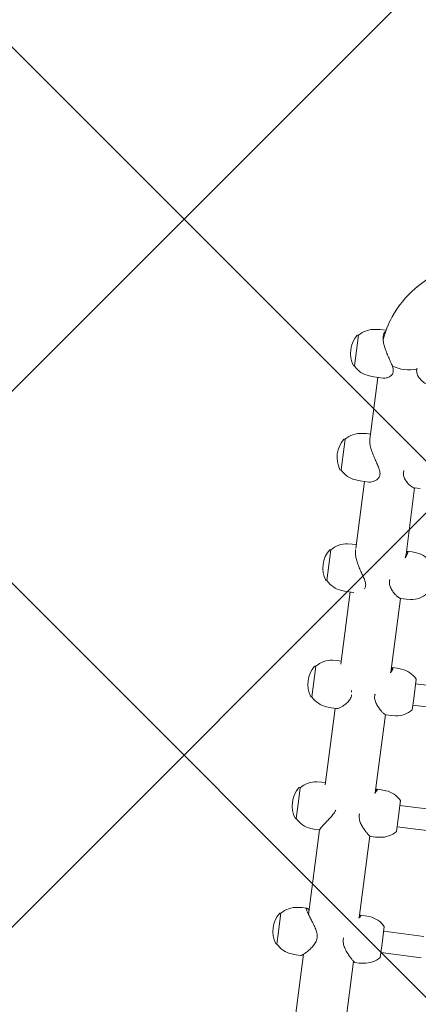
# Model space of a CAD drawing. Header units: metres. Extents: x 5484066 to 5586315, y 5680530 to 5718493.
# Tile 34 of 110: x 5516083.345 to 5516083.679, y 5683296.092 to 5683296.916. Entities that reach past the tile are written whole.
import ezdxf
from ezdxf import colors
from ezdxf.entities.mleader import LeaderData, LeaderLine
from ezdxf.math import Vec2, Vec3

# ---------------------------------------------------------------- set-up
doc = ezdxf.new("R2010")
doc.units = ezdxf.units.M
for name, color, linetype in [('01-SIM Weglinie-PZT-PTW_06-10-2025$0$A-Nawierzchnie', 41, 'Continuous'), ('01-SIM Weglinie-PZT-PTW_06-10-2025$0$A-Plac-Zabaw', 81, 'Continuous'), ('_xref', 7, 'Continuous')]:
    doc.layers.add(name, color=color, linetype=linetype)
doc.layers.add('RR_opis', color=7, linetype='Continuous', lineweight=0)
doc.styles.add('Garamond', font='GARA.TTF', dxfattribs={"height": 1})

# ---------------------------------------------------------------- blocks, each defined once
blk = doc.blocks.new('_None')
blk = doc.blocks.new('01-SIM Weglinie-PZT-PTW_06-10-2025$0$A$C615C02F7')
at = {"lineweight": 0}
for p, q in [((1244.209283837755, 308.0346992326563), (1244.209283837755, 307.9453169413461)), ((1245.27351293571, 307.9453169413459), (1244.209283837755, 307.9453169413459)), ((1246.809283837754, 307.9453169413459), (1245.27351293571, 307.9453169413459)), ((1246.809283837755, 308.0346992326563), (1246.809283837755, 307.9453169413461)), ((1254.846270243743, 307.7746992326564), (1254.846270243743, 307.6853169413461)), ((1256.293264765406, 307.685316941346), (1254.846270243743, 307.685316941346)), ((1257.446270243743, 307.685316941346), (1256.293264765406, 307.685316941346)), ((1257.446270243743, 307.7746992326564), (1257.446270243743, 307.6853169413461)), ((1265.110968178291, 307.7746992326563), (1265.110968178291, 307.6853169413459)), ((1265.95732684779, 307.6853169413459), (1265.110968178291, 307.6853169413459)), ((1267.710968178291, 307.6853169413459), (1265.95732684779, 307.6853169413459)), ((1267.710968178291, 307.7746992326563), (1267.710968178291, 307.6853169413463)), ((1274.941154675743, 307.7746992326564), (1274.941154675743, 307.6853169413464)), ((1277.541154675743, 307.685316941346), (1274.941154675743, 307.685316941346)), ((1277.541154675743, 307.7746992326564), (1277.541154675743, 307.6853169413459)), ((1284.277240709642, 307.7746992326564), (1284.277240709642, 307.6853169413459)), ((1284.757330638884, 307.685316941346), (1284.277240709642, 307.685316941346)), ((1286.877240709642, 307.685316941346), (1284.757330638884, 307.685316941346)), ((1286.877240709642, 307.7746992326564), (1286.877240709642, 307.6853169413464)), ((1293.062632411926, 307.7746992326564), (1293.062632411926, 307.6853169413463)), ((1295.662632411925, 307.685316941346), (1293.062632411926, 307.685316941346)), ((1295.662632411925, 307.7746992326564), (1295.662632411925, 307.6853169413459)), ((1243.542221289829, 306.6217937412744), (1243.509283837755, 306.2453169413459)), ((1243.509283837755, 305.8658869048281), (1243.509283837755, 306.2453169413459)), ((1247.47634638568, 306.6217937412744), (1247.509283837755, 306.2453169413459)), ((1247.509283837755, 305.8658869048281), (1247.509283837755, 306.2453169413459)), ((1254.179207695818, 306.3617937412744), (1254.146270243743, 305.9853169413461)), ((1254.146270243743, 305.6239232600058), (1254.146270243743, 305.985316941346)), ((1258.113332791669, 306.3617937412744), (1258.146270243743, 305.9853169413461)), ((1258.146270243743, 305.635316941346), (1258.146270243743, 305.985316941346)), ((1264.443905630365, 306.3617937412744), (1264.410968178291, 305.985316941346)), ((1264.410968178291, 305.5243405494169), (1264.410968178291, 305.985316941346)), ((1268.378030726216, 306.3617937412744), (1268.410968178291, 305.985316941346)), ((1268.410968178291, 305.6353169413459), (1268.410968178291, 305.985316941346)), ((1274.274092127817, 306.3617937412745), (1274.241154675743, 305.985316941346)), ((1274.241154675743, 305.3311175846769), (1274.241154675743, 305.985316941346)), ((1278.208217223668, 306.3617937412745), (1278.241154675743, 305.985316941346)), ((1278.241154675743, 305.635316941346), (1278.241154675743, 305.985316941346)), ((1283.610178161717, 306.3617937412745), (1283.577240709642, 305.985316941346)), ((1283.577240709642, 305.248478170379), (1283.577240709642, 305.985316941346)), ((1287.544303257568, 306.3617937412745), (1287.577240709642, 305.985316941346)), ((1287.577240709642, 305.635316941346), (1287.577240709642, 305.985316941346)), ((1292.395569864, 306.3617937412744), (1292.362632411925, 305.9853169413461)), ((1292.362632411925, 305.1865380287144), (1292.362632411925, 305.985316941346)), ((1296.329694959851, 306.3617937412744), (1296.362632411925, 305.9853169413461)), ((1296.362632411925, 305.4573247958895), (1296.362632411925, 305.985316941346)), ((1243.644857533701, 305.6353169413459), (1236.486692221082, 305.6353169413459)), ((1254.146270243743, 305.6353169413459), (1246.992866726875, 305.6353169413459)), ((1264.410968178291, 305.6353169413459), (1257.959515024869, 305.6353169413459)), ((1274.241154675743, 305.6353169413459), (1268.153063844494, 305.6353169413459)), ((1283.577240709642, 305.6353169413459), (1277.901540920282, 305.6353169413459)), ((1292.362632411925, 305.6353169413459), (1287.145852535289, 305.6353169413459)), ((1236.486692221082, 301.3953169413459), (1243.586799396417, 301.3953169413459)), ((1243.509283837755, 301.2754937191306), (1243.509283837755, 300.9153169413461)), ((1247.270654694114, 301.3953169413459), (1254.186713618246, 301.3953169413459)), ((1247.509283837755, 301.2754937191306), (1247.509283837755, 300.9153169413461)), ((1254.146270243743, 301.2955845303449), (1254.146270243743, 300.915316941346)), ((1257.828595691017, 301.3953169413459), (1264.42621788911, 301.3953169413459)), ((1258.146270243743, 301.2955845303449), (1258.146270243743, 300.915316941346)), ((1264.410968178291, 301.3261458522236), (1264.410968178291, 300.915316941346)), ((1268.004050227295, 301.3953169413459), (1274.243241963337, 301.3953169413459)), ((1268.410968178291, 301.3261458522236), (1268.410968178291, 300.915316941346)), ((1274.241154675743, 301.3668652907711), (1274.241154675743, 300.9153169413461)), ((1277.735336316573, 301.3953169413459), (1283.577240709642, 301.3953169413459)), ((1278.241154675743, 301.3668652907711), (1278.241154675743, 300.9153169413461)), ((1283.577240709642, 301.4173151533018), (1283.577240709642, 300.9153169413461)), ((1243.542221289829, 300.5388401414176), (1243.509283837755, 300.9153169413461)), ((1247.47634638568, 300.5388401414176), (1247.509283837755, 300.9153169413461)), ((1254.179207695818, 300.5388401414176), (1254.146270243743, 300.915316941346)), ((1258.113332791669, 300.5388401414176), (1258.146270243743, 300.915316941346)), ((1264.443905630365, 300.5388401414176), (1264.410968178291, 300.915316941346)), ((1268.378030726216, 300.5388401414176), (1268.410968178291, 300.915316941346)), ((1274.274092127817, 300.5388401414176), (1274.241154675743, 300.9153169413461)), ((1278.208217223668, 300.5388401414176), (1278.241154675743, 300.9153169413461)), ((1244.209283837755, 299.215316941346), (1245.370341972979, 299.215316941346)), ((1244.609283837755, 295.8153169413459), (1244.609283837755, 299.215316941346)), ((1245.370341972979, 299.215316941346), (1246.809283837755, 299.215316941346)), ((1246.409283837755, 295.8153169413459), (1246.409283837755, 299.215316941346)), ((1254.846270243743, 299.215316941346), (1255.907190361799, 299.215316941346)), ((1255.246270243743, 295.8153169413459), (1255.246270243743, 299.215316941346)), ((1255.907190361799, 299.215316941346), (1257.446270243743, 299.215316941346)), ((1257.046270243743, 295.8153169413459), (1257.046270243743, 299.215316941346)), ((1265.110968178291, 299.215316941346), (1266.073199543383, 299.215316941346)), ((1265.510968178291, 295.8153169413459), (1265.510968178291, 299.215316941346)), ((1266.073199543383, 299.215316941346), (1267.710968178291, 299.215316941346)), ((1267.310968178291, 295.8153169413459), (1267.310968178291, 299.215316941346))]:
    blk.add_line(p, q, dxfattribs=at)
for centre, radius, start, end in [((1245.534610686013, 306.4474822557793), 2.000000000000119, 131.5033183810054, 175.0000000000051), ((1244.229283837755, 308.0346992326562), 0.02000000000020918, 123.9412424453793, 179.9999999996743), ((1245.509283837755, 306.1328169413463), 2.312499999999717, 56.05875755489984, 123.9412424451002), ((1246.789283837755, 308.0346992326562), 0.02000000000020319, 3.256887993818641e-10, 56.0587575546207), ((1245.483956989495, 306.4474822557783), 2.000000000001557, 5.000000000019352, 48.49668161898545), ((1256.171597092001, 306.1874822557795), 1.999999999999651, 131.5033183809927, 175.0000000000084), ((1254.866270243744, 307.7746992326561), 0.02000000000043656, 123.9412424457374, 179.9999999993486), ((1256.146270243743, 305.8728169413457), 2.312500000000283, 56.05875755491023, 123.9412424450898), ((1257.426270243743, 307.7746992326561), 0.02000000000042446, 6.513775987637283e-10, 56.05875755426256), ((1256.120943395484, 306.1874822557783), 2.000000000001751, 5.00000000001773, 48.49668161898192), ((1266.436295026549, 306.1874822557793), 2.000000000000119, 131.5033183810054, 175.0000000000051), ((1265.130968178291, 307.7746992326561), 0.02000000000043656, 123.9412424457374, 179.9999999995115), ((1266.410968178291, 305.8728169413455), 2.31250000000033, 56.05875755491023, 123.9412424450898), ((1267.69096817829, 307.7746992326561), 0.02000000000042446, 4.885331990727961e-10, 56.05875755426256), ((1266.385641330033, 306.1874822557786), 2.000000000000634, 5.000000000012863, 48.49668161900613), ((1276.266481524, 306.1874822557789), 1.999999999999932, 131.5033183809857, 174.999999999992), ((1274.961154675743, 307.7746992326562), 0.02000000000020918, 123.9412424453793, 179.9999999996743), ((1276.241154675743, 305.8728169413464), 2.31249999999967, 56.05875755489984, 123.9412424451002), ((1277.521154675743, 307.7746992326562), 0.02000000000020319, 3.256887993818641e-10, 56.0587575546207), ((1276.215827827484, 306.1874822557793), 2.000000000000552, 4.999999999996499, 48.49668161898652), ((1285.602567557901, 306.1874822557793), 2.000000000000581, 131.5033183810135, 175.0000000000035), ((1284.297240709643, 307.7746992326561), 0.02000000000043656, 123.9412424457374, 179.9999999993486), ((1285.577240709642, 305.8728169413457), 2.312500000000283, 56.05875755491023, 123.9412424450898), ((1286.857240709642, 307.7746992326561), 0.02000000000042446, 6.513775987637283e-10, 56.05875755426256), ((1285.551913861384, 306.1874822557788), 2.000000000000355, 5.000000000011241, 48.49668161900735), ((1294.387959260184, 306.1874822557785), 2.000000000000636, 131.5033183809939, 174.9999999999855), ((1293.082632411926, 307.7746992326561), 0.02000000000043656, 123.9412424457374, 179.9999999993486), ((1294.362632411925, 305.8728169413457), 2.312500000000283, 56.05875755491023, 123.9412424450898), ((1295.642632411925, 307.7746992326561), 0.02000000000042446, 6.513775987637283e-10, 56.05875755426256), ((1294.337305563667, 306.1874822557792), 2.000000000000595, 4.999999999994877, 48.49668161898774), ((1245.534610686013, 300.7131516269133), 2.000000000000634, 185.0000000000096, 228.4966816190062), ((1245.483956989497, 300.7131516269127), 2.000000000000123, 311.5033183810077, 355.0000000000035), ((1256.171597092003, 300.7131516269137), 2.000000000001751, 185.0000000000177, 228.4966816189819), ((1256.120943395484, 300.7131516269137), 2.000000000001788, 311.5033183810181, 354.9999999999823), ((1266.43629502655, 300.7131516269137), 2.000000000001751, 185.0000000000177, 228.4966816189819), ((1266.385641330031, 300.7131516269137), 2.000000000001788, 311.5033183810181, 354.9999999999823), ((1276.266481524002, 300.7131516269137), 2.000000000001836, 185.0000000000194, 228.4966816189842), ((1276.215827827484, 300.7131516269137), 2.000000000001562, 311.5033183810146, 354.9999999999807)]:
    blk.add_arc(centre, radius, start, end, dxfattribs=at)
at = {"lineweight": 0, "extrusion": (0, 0, -1)}
for centre, major_axis, ratio, start_param, end_param in [((1294.731185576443, 303.5153169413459), (1.991740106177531e-13, 2.119999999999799), 0.6770245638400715, -2.080085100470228, -1.056445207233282), ((1294.731185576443, 303.515316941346), (6.616929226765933e-14, 2.120000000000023), 0.6770245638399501, -2.080085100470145, -1.056445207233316)]:
    blk.add_ellipse(centre, major_axis=major_axis, ratio=ratio, start_param=start_param, end_param=end_param, dxfattribs=at)
at = {"lineweight": 0}
for points, knots in [([(1245.14655937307, 304.6760933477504), (1245.005019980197, 304.6760933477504), (1244.873931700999, 304.7065894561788), (1244.627861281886, 304.8028222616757), (1244.512779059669, 304.8681190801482), (1244.297194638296, 305.0120878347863), (1244.196982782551, 305.0907548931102), (1244.014795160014, 305.24663921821), (1243.932909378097, 305.3239095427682), (1243.795782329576, 305.4620740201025), (1243.734485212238, 305.5285622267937), (1243.630954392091, 305.6505856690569), (1243.588727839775, 305.7060916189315), (1243.529582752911, 305.7979210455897), (1243.512624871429, 305.8343205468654), (1243.509434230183, 305.8612080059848), (1243.509286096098, 305.8636101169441), (1243.509283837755, 305.8658869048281)], [0, 0, 0, 0, 0.4317786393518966, 0.4317786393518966, 0.8635572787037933, 0.8635572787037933, 1.29533591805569, 1.29533591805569, 1.727114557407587, 1.727114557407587, 2.13077413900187, 2.13077413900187, 2.534433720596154, 2.534433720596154, 2.938093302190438, 2.938093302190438, 2.980069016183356, 2.980069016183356, 2.980069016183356, 2.980069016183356]), ([(1247.373710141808, 305.6353169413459), (1247.408415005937, 305.6783911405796), (1247.437414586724, 305.7178522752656), (1247.488984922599, 305.7979210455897), (1247.50594280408, 305.8343205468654), (1247.511723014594, 305.8830302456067), (1247.500519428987, 305.8953169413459), (1247.451713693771, 305.8953169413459), (1247.41338498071, 305.8830302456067), (1247.310904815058, 305.8343205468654), (1247.246775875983, 305.7979210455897), (1247.098824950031, 305.7060916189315), (1247.014854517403, 305.6505856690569), (1246.835331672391, 305.5285622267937), (1246.739779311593, 305.4620740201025), (1246.540637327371, 305.3239095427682), (1246.429167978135, 305.24663921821), (1246.194960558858, 305.0907548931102), (1246.072290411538, 305.0120878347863), (1245.819960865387, 304.8681190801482), (1245.690569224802, 304.8028222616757), (1245.424716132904, 304.7065894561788), (1245.288098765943, 304.6760933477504), (1245.14655937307, 304.6760933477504)], [8.917673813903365, 8.917673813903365, 8.917673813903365, 8.917673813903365, 9.217939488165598, 9.217939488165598, 9.621599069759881, 9.621599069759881, 10.02525865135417, 10.02525865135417, 10.42891823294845, 10.42891823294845, 10.83257781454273, 10.83257781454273, 11.23623739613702, 11.23623739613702, 11.6398969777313, 11.6398969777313, 12.0716756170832, 12.0716756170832, 12.5034542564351, 12.5034542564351, 12.93523289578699, 12.93523289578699, 13.36701153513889, 13.36701153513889, 13.36701153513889, 13.36701153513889]), ([(1255.97291890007, 304.490094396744), (1255.968629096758, 304.4916129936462), (1255.964344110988, 304.4931502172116), (1255.827676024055, 304.5428222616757), (1255.699714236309, 304.6081190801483), (1255.451883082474, 304.7520878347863), (1255.332288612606, 304.8307548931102), (1255.105721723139, 304.98663921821), (1254.998822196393, 305.0639095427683), (1254.809616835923, 305.2020740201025), (1254.719702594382, 305.2685622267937), (1254.553022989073, 305.390585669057), (1254.476259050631, 305.4460916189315), (1254.343956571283, 305.5379210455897), (1254.288289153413, 305.5743205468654), (1254.203454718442, 305.6230302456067), (1254.174311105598, 305.635316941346), (1254.143882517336, 305.635316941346), (1254.142144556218, 305.6230302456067), (1254.158531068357, 305.5905118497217), (1254.164216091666, 305.5809950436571), (1254.171379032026, 305.5702465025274)], [0.4178188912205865, 0.4178188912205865, 0.4178188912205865, 0.4178188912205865, 0.4317786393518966, 0.4317786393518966, 0.8635572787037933, 0.8635572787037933, 1.29533591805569, 1.29533591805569, 1.727114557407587, 1.727114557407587, 2.13077413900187, 2.13077413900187, 2.534433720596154, 2.534433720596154, 2.938093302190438, 2.938093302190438, 3.341752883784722, 3.341752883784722, 3.745412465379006, 3.745412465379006, 3.880715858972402, 3.880715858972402, 3.880715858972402, 3.880715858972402]), ([(1265.713058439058, 304.4160933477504), (1265.578179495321, 304.4160933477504), (1265.455944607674, 304.4465894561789), (1265.231059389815, 304.5428222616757), (1265.128340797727, 304.6081190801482), (1264.940743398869, 304.7520878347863), (1264.856152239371, 304.8307548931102), (1264.707796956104, 304.98663921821), (1264.644129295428, 305.0639095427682), (1264.543567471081, 305.2020740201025), (1264.501788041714, 305.2685622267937), (1264.440028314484, 305.3905856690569), (1264.420058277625, 305.4460916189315), (1264.411798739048, 305.5033747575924), (1264.410978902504, 305.514159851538), (1264.410968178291, 305.5243405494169)], [0, 0, 0, 0, 0.4317786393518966, 0.4317786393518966, 0.8635572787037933, 0.8635572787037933, 1.29533591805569, 1.29533591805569, 1.727114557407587, 1.727114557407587, 2.13077413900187, 2.13077413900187, 2.534433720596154, 2.534433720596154, 2.634379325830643, 2.634379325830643, 2.634379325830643, 2.634379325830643]), ([(1277.822241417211, 305.630986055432), (1277.793611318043, 305.6338593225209), (1277.763804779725, 305.635316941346), (1277.643314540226, 305.635316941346), (1277.542071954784, 305.6230302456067), (1277.323446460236, 305.5743205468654), (1277.206075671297, 305.5379210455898), (1276.964464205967, 305.4460916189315), (1276.839951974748, 305.390585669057), (1276.593064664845, 305.2685622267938), (1276.470679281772, 305.2020740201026), (1276.229276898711, 305.0639095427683), (1276.101625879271, 304.98663921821), (1275.848190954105, 304.8307548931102), (1275.722426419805, 304.7520878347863), (1275.477502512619, 304.6081190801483), (1275.358513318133, 304.5428222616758), (1275.128047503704, 304.4465894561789), (1275.016371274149, 304.4160933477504), (1274.807916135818, 304.4160933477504), (1274.720990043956, 304.4431412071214), (1274.645302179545, 304.4864812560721)], [3.202719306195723, 3.202719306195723, 3.202719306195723, 3.202719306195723, 3.341752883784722, 3.341752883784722, 3.745412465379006, 3.745412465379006, 4.14907204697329, 4.14907204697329, 4.552731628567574, 4.552731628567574, 4.956391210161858, 4.956391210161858, 5.388169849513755, 5.388169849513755, 5.819948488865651, 5.819948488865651, 6.251727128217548, 6.251727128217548, 6.683505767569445, 6.683505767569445, 7.09014136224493, 7.09014136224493, 7.09014136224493, 7.09014136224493]), ([(1284.315840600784, 304.4160933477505), (1284.204150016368, 304.4160933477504), (1284.108138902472, 304.4465894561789), (1283.940553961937, 304.5428222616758), (1283.86897621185, 304.6081190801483), (1283.748249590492, 304.7520878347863), (1283.699360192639, 304.8307548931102), (1283.625520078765, 304.98663921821), (1283.600670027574, 305.0639095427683), (1283.580972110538, 305.1734443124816), (1283.5772736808, 305.2114839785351), (1283.577240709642, 305.248478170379)], [0, 0, 0, 0, 0.4317786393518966, 0.4317786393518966, 0.8635572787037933, 0.8635572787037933, 1.29533591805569, 1.29533591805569, 1.727114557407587, 1.727114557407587, 1.957659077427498, 1.957659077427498, 1.957659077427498, 1.957659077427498]), ([(1287.137730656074, 305.6352768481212), (1287.134928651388, 305.6353033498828), (1287.132116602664, 305.635316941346), (1287.044431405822, 305.635316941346), (1286.947602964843, 305.6230302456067), (1286.736747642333, 305.5743205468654), (1286.62273395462, 305.5379210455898), (1286.386608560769, 305.4460916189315), (1286.264233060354, 305.390585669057), (1286.020418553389, 305.2685622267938), (1285.898970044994, 305.2020740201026), (1285.658462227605, 305.0639095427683), (1285.530733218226, 304.98663921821), (1285.275990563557, 304.8307548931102), (1285.149000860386, 304.7520878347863), (1284.900490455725, 304.6081190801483), (1284.779150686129, 304.5428222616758), (1284.542770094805, 304.4465894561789), (1284.4275311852, 304.4160933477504), (1284.315840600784, 304.4160933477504)], [10.01183314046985, 10.01183314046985, 10.01183314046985, 10.01183314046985, 10.02525865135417, 10.02525865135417, 10.42891823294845, 10.42891823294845, 10.83257781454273, 10.83257781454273, 11.23623739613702, 11.23623739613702, 11.6398969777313, 11.6398969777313, 12.0716756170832, 12.0716756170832, 12.5034542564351, 12.5034542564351, 12.93523289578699, 12.93523289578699, 13.36701153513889, 13.36701153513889, 13.36701153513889, 13.36701153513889]), ([(1296.264805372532, 305.4781773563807), (1296.260765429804, 305.4828752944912), (1296.256599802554, 305.4874872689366), (1296.208656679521, 305.5379210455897), (1296.151430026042, 305.5743205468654), (1296.012349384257, 305.6230302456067), (1295.930470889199, 305.635316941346), (1295.74904335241, 305.635316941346), (1295.646793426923, 305.6230302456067), (1295.426407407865, 305.5743205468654), (1295.308283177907, 305.5379210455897), (1295.065456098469, 305.4460916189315), (1294.940479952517, 305.3905856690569), (1294.692946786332, 305.2685622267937), (1294.57037927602, 305.2020740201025), (1294.32884208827, 305.0639095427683), (1294.201249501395, 304.98663921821), (1293.948201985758, 304.8307548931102), (1293.822765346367, 304.7520878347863), (1293.578762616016, 304.6081190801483), (1293.46036411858, 304.5428222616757), (1293.231363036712, 304.4465894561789), (1293.120560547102, 304.4160933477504), (1292.907963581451, 304.4160933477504), (1292.817714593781, 304.4465894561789), (1292.662252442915, 304.5428222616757), (1292.5970469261, 304.6081190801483), (1292.48963833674, 304.7520878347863), (1292.447686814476, 304.8307548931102), (1292.38801459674, 304.98663921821), (1292.37039420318, 305.0639095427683), (1292.363341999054, 305.1524353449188), (1292.362641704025, 305.169536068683), (1292.362632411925, 305.1865380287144)], [2.494704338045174, 2.494704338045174, 2.494704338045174, 2.494704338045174, 2.534433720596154, 2.534433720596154, 2.938093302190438, 2.938093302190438, 3.341752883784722, 3.341752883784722, 3.745412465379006, 3.745412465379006, 4.14907204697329, 4.14907204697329, 4.552731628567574, 4.552731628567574, 4.956391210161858, 4.956391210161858, 5.388169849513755, 5.388169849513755, 5.819948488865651, 5.819948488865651, 6.251727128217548, 6.251727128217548, 6.683505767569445, 6.683505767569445, 7.115284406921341, 7.115284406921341, 7.547063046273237, 7.547063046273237, 7.978841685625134, 7.978841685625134, 8.41062032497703, 8.41062032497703, 8.514130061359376, 8.514130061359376, 8.514130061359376, 8.514130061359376]), ([(1295.517107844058, 305.5942624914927), (1296.214845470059, 305.5212331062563), (1296.90260698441, 305.3504112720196), (1298.497738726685, 304.7217015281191), (1299.370740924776, 304.1727881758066), (1300.97137866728, 302.7595216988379), (1301.686384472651, 301.8766882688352), (1302.860353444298, 299.9057029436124), (1303.319841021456, 298.8170857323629), (1303.930938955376, 296.652149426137), (1304.110648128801, 295.5873596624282), (1304.179120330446, 294.5118963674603)], [0.0768781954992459, 0.0768781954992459, 0.0768781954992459, 0.0768781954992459, 0.2823252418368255, 0.2823252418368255, 0.5762406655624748, 0.5762406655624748, 0.8903999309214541, 0.8903999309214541, 1.204559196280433, 1.204559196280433, 1.48450158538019, 1.48450158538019, 1.48450158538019, 1.48450158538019]), ([(1243.509283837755, 301.2754937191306), (1243.509320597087, 301.2816299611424), (1243.512392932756, 301.2904459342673), (1243.531710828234, 301.3263133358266), (1243.558802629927, 301.3627128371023), (1243.637326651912, 301.4545422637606), (1243.688821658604, 301.5100482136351), (1243.809519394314, 301.6320716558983), (1243.878716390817, 301.6985598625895), (1244.030433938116, 301.8367243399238), (1244.119461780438, 301.913994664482), (1244.314629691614, 302.0698789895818), (1244.420683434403, 302.1485460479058), (1244.646395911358, 302.2925148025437), (1244.765765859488, 302.3578116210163), (1245.018724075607, 302.4540444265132), (1245.152425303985, 302.4845405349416), (1245.295527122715, 302.4845405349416)], [10.23810810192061, 10.23810810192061, 10.23810810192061, 10.23810810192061, 10.42891823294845, 10.42891823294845, 10.83257781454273, 10.83257781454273, 11.23623739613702, 11.23623739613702, 11.6398969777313, 11.6398969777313, 12.0716756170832, 12.0716756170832, 12.5034542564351, 12.5034542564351, 12.93523289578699, 12.93523289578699, 13.36701153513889, 13.36701153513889, 13.36701153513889, 13.36701153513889]), ([(1254.146270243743, 301.2955845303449), (1254.146271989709, 301.2976113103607), (1254.146386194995, 301.2997345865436), (1254.149155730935, 301.3263133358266), (1254.165763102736, 301.3627128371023), (1254.224235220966, 301.4545422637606), (1254.266138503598, 301.5100482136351), (1254.369068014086, 301.6320716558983), (1254.430087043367, 301.6985598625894), (1254.56669807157, 301.8367243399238), (1254.648329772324, 301.913994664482), (1254.83005225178, 302.0698789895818), (1254.930052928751, 302.1485460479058), (1255.145267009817, 302.2925148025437), (1255.26019004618, 302.3578116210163), (1255.505998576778, 302.4540444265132), (1255.636983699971, 302.4845405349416), (1255.778455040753, 302.4845405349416)], [10.39205910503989, 10.39205910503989, 10.39205910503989, 10.39205910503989, 10.42891823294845, 10.42891823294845, 10.83257781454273, 10.83257781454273, 11.23623739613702, 11.23623739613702, 11.6398969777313, 11.6398969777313, 12.0716756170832, 12.0716756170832, 12.5034542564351, 12.5034542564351, 12.93523289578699, 12.93523289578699, 13.36701153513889, 13.36701153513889, 13.36701153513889, 13.36701153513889]), ([(1264.410968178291, 301.3261458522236), (1264.411014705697, 301.348262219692), (1264.417969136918, 301.3760497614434), (1264.45050638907, 301.4545422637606), (1264.482563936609, 301.5100482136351), (1264.567101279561, 301.6320716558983), (1264.619572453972, 301.6985598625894), (1264.740248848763, 301.8367243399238), (1264.813989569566, 301.913994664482), (1264.981165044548, 302.0698789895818), (1265.074506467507, 302.1485460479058), (1265.277917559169, 302.2925148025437), (1265.387697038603, 302.3578116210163), (1265.624865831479, 302.4540444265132), (1265.75234083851, 302.4845405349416), (1265.891324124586, 302.4845405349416)], [10.54616991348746, 10.54616991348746, 10.54616991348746, 10.54616991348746, 10.83257781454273, 10.83257781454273, 11.23623739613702, 11.23623739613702, 11.6398969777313, 11.6398969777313, 12.0716756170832, 12.0716756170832, 12.5034542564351, 12.5034542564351, 12.93523289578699, 12.93523289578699, 13.36701153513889, 13.36701153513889, 13.36701153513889, 13.36701153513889]), ([(1274.241154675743, 301.3668652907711), (1274.241172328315, 301.3797352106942), (1274.242598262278, 301.3936769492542), (1274.254150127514, 301.4545422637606), (1274.276167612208, 301.5100482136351), (1274.341800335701, 301.6320716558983), (1274.385405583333, 301.6985598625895), (1274.489415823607, 301.8367243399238), (1274.554818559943, 301.9139946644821), (1274.706433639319, 302.0698789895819), (1274.792549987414, 302.1485460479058), (1274.982925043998, 302.2925148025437), (1275.086895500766, 302.3578116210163), (1275.313986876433, 302.4540444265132), (1275.437179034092, 302.4845405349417), (1275.572831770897, 302.4845405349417)], [10.70113948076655, 10.70113948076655, 10.70113948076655, 10.70113948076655, 10.83257781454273, 10.83257781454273, 11.23623739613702, 11.23623739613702, 11.6398969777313, 11.6398969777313, 12.0716756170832, 12.0716756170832, 12.5034542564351, 12.5034542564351, 12.93523289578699, 12.93523289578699, 13.36701153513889, 13.36701153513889, 13.36701153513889, 13.36701153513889]), ([(1283.577240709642, 301.4173151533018), (1283.577257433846, 301.4614771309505), (1283.589024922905, 301.5138478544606), (1283.63391251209, 301.6320716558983), (1283.668387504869, 301.6985598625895), (1283.755101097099, 301.8367243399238), (1283.811769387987, 301.913994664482), (1283.946905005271, 302.0698789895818), (1284.0252742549, 302.1485460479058), (1284.201459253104, 302.2925148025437), (1284.29899043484, 302.3578116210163), (1284.514627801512, 302.4540444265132), (1284.632790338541, 302.4845405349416), (1284.764290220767, 302.4845405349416)], [10.85771661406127, 10.85771661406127, 10.85771661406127, 10.85771661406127, 11.23623739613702, 11.23623739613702, 11.6398969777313, 11.6398969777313, 12.0716756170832, 12.0716756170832, 12.5034542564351, 12.5034542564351, 12.93523289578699, 12.93523289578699, 13.36701153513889, 13.36701153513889, 13.36701153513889, 13.36701153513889]), ([(1292.362632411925, 301.4769455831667), (1292.362665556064, 301.5062606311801), (1292.366456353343, 301.5378443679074), (1292.387110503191, 301.6320716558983), (1292.412246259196, 301.6985598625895), (1292.481137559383, 301.8367243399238), (1292.528727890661, 301.913994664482), (1292.646564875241, 302.0698789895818), (1292.716711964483, 302.1485460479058), (1292.877638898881, 302.2925148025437), (1292.96813958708, 302.3578116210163), (1293.171015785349, 302.4540444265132), (1293.28343241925, 302.4845405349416), (1293.409982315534, 302.4845405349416)], [11.0164799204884, 11.0164799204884, 11.0164799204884, 11.0164799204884, 11.23623739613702, 11.23623739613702, 11.6398969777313, 11.6398969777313, 12.0716756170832, 12.0716756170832, 12.5034542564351, 12.5034542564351, 12.93523289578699, 12.93523289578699, 13.36701153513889, 13.36701153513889, 13.36701153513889, 13.36701153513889]), ([(1247.227412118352, 301.4256898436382), (1247.235623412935, 301.4198699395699), (1247.243689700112, 301.4141786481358), (1247.317029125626, 301.3627128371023), (1247.371919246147, 301.3263133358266), (1247.45514003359, 301.2776036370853), (1247.483447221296, 301.265316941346), (1247.512208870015, 301.265316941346), (1247.513091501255, 301.2776036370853), (1247.488150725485, 301.3239110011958), (1247.46497368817, 301.3556492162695), (1247.431768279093, 301.3953169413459)], [2.485631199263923, 2.485631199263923, 2.485631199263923, 2.485631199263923, 2.534433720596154, 2.534433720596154, 2.938093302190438, 2.938093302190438, 3.341752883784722, 3.341752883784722, 3.745412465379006, 3.745412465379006, 4.109255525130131, 4.109255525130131, 4.109255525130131, 4.109255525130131]), ([(1257.779545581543, 301.4256898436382), (1257.788804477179, 301.41986993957), (1257.797928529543, 301.4141786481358), (1257.881169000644, 301.3627128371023), (1257.945609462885, 301.3263133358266), (1258.048742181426, 301.2776036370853), (1258.087411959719, 301.265316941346), (1258.136902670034, 301.265316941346), (1258.148460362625, 301.2776036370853), (1258.143635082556, 301.3239110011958), (1258.129916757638, 301.3556492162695), (1258.105826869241, 301.3953169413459)], [2.48563119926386, 2.48563119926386, 2.48563119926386, 2.48563119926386, 2.534433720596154, 2.534433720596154, 2.938093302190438, 2.938093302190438, 3.341752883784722, 3.341752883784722, 3.745412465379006, 3.745412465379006, 4.109255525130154, 4.109255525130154, 4.109255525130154, 4.109255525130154]), ([(1267.949489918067, 301.4256898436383), (1267.959740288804, 301.41986993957), (1267.969866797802, 301.4141786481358), (1268.062503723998, 301.3627128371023), (1268.13610390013, 301.3263133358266), (1268.258523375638, 301.2776036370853), (1268.307321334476, 301.265316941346), (1268.377241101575, 301.265316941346), (1268.399403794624, 301.2776036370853), (1268.414723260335, 301.3239110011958), (1268.410546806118, 301.3556492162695), (1268.395718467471, 301.3953169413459)], [2.485631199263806, 2.485631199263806, 2.485631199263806, 2.485631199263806, 2.534433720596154, 2.534433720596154, 2.938093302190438, 2.938093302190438, 3.341752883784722, 3.341752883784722, 3.745412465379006, 3.745412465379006, 4.10925552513, 4.10925552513, 4.10925552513, 4.10925552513]), ([(1277.675596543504, 301.4256898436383), (1277.686776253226, 301.41986993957), (1277.697843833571, 301.4141786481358), (1277.799315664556, 301.3627128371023), (1277.881629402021, 301.3263133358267), (1278.022593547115, 301.2776036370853), (1278.081223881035, 301.2653169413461), (1278.171148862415, 301.2653169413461), (1278.203782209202, 301.2776036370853), (1278.239153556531, 301.3239110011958), (1278.244544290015, 301.3556492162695), (1278.239067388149, 301.3953169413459)], [2.485631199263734, 2.485631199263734, 2.485631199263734, 2.485631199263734, 2.534433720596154, 2.534433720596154, 2.938093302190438, 2.938093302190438, 3.341752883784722, 3.341752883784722, 3.745412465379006, 3.745412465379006, 4.109255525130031, 4.109255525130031, 4.109255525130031, 4.109255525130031])]:
    blk.add_open_spline(points, degree=3, knots=knots, dxfattribs=at)
for points in [[(1266.065337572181, 304.4783109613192), (1265.949189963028, 304.4397696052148), (1265.831902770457, 304.4160933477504), (1265.713058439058, 304.4160933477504)], [(1245.295527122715, 302.4845405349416), (1245.424610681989, 302.4845405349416), (1245.548696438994, 302.4597265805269), (1245.668878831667, 302.4195512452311)], [(1255.778455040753, 302.4845405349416), (1255.906067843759, 302.4845405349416), (1256.029710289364, 302.4597265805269), (1256.150280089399, 302.4195512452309)], [(1265.891324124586, 302.4845405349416), (1266.016692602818, 302.4845405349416), (1266.139142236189, 302.4597265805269), (1266.259368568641, 302.419551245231)], [(1275.572831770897, 302.4845405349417), (1275.695195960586, 302.4845405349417), (1275.815710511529, 302.459726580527), (1275.934864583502, 302.419551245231)], [(1284.764290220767, 302.4845405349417), (1284.882908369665, 302.4845405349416), (1285.000757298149, 302.4597265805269), (1285.118116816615, 302.419551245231)], [(1293.409982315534, 302.4845405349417), (1293.519532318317, 302.4845405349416), (1293.629373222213, 302.4616874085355), (1293.73956814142, 302.4243378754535)]]:
    blk.add_open_spline(points, degree=3, dxfattribs=at)
blk = doc.blocks.new('01-SIM Weglinie-PZT-PTW_06-10-2025')
at = {"layer": '01-SIM Weglinie-PZT-PTW_06-10-2025$0$A-Nawierzchnie', "linetype": 'ByBlock', "transparency": 33554508}
h = blk.add_hatch(dxfattribs=at)
h.set_pattern_fill('ANSI37', color=9, scale=0.1, style=0)
h.set_pattern_definition([(45, (615.2743167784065, 129.3192508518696), (-0.2245064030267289, 0.2245064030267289), []), (135, (615.2743167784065, 129.3192508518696), (-0.2245064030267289, -0.2245064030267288), [])])
h.paths.add_polyline_path([(5516099.6639383, 5683319.509563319), (5516093.18050492, 5683320.492467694, 0.02400827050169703), (5516090.889116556, 5683320.728043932), (5516071.666547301, 5683321.775596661, -0.02484724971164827), (5516069.295594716, 5683322.023371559), (5516062.302756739, 5683323.108692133, -0.3638266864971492), (5516061.032989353, 5683324.559218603), (5516063.231110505, 5683324.230619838), (5516064.490548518, 5683332.646905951), (5516062.29494606, 5683332.975128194), (5516065.4430103, 5683353.379441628, 0.414213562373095), (5516062.9339508, 5683356.800643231), (5516050.08979864, 5683358.776220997, 0.4141947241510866), (5516046.668626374, 5683356.267352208), (5516042.257273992, 5683327.598946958, 0.4142317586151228), (5516044.766305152, 5683324.177561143), (5516053.343595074, 5683322.858275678, -0.02007901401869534), (5516053.579985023, 5683322.812134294), (5516052.668604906, 5683316.935679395), (5516054.150876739, 5683316.705803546), (5516053.920999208, 5683315.223525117), (5516046.954293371, 5683316.304038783), (5516046.53358273, 5683313.591470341), (5516044.962368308, 5683313.835160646), (5516043.961552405, 5683307.382313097), (5516045.532766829, 5683307.138622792), (5516044.092847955, 5683297.854620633), (5516044.241075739, 5683297.831630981), (5516044.011179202, 5683296.349353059), (5516069.871986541, 5683292.33842502), (5516070.101883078, 5683293.820702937), (5516070.250110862, 5683293.797713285), (5516071.690029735, 5683303.081715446), (5516073.26124416, 5683302.838025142), (5516074.262060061, 5683309.290872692), (5516072.690845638, 5683309.534562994), (5516073.111556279, 5683312.247131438), (5516066.144886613, 5683313.327639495), (5516066.374772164, 5683314.809910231), (5516068.140582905, 5683314.536067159), (5516068.712784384, 5683314.452779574), (5516069.444190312, 5683314.361830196), (5516070.42180041, 5683314.267207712), (5516071.256411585, 5683314.210627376), (5516075.58645081, 5683313.974792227), (5516074.85022779, 5683300.465115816), (5516082.256583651, 5683299.380121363), (5516080.796957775, 5683289.416467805), (5516090.875183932, 5683287.94005766), (5516092.610210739, 5683299.78364581), (5516076.426464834, 5683302.154484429), (5516076.852947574, 5683309.980433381), (5516087.948828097, 5683309.370979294), (5516088.305421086, 5683315.861425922), (5516090.617040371, 5683315.735451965, -0.02400827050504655), (5516092.431056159, 5683315.548954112), (5516098.599416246, 5683314.613815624), (5516098.31852322, 5683313.306826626), (5516091.99430035, 5683314.28274265), (5516090.39067605, 5683303.90295513), (5516099.094000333, 5683302.561238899), (5516096.496908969, 5683285.74680292), (5516069.794551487, 5683289.86845434), (5516048.342630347, 5683290.09877717), (5516034.965910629, 5683291.963955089), (5516037.042734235, 5683305.715577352), (5516039.999341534, 5683324.308768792), (5516043.122031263, 5683343.075807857), (5516045.796543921, 5683360.442185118), (5516068.332659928, 5683356.975872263), (5516067.979837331, 5683322.47700484), (5516099.929928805, 5683320.735853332)])
h = blk.add_hatch(dxfattribs=at)
h.set_pattern_fill('ANSI37', scale=0.1, style=0)
h.set_pattern_definition([(45, (0, 0), (-0.2245064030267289, 0.2245064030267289), []), (135, (0, 0), (-0.2245064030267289, -0.2245064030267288), [])])
h.paths.add_polyline_path([(5516082.256583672, 5683299.380121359), (5516082.401531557, 5683300.369560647), (5516091.589262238, 5683299.023603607), (5516090.115141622, 5683288.961006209), (5516081.817906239, 5683290.176510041), (5516083.147078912, 5683299.249668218)])
at = {"layer": '01-SIM Weglinie-PZT-PTW_06-10-2025$0$A-Plac-Zabaw', "ltscale": 0.1}
blk.add_lwpolyline([(5516085.012072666, 5683294.346946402), (5516085.29346199, 5683296.52887675, 0.414213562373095), (5516084.429579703, 5683297.648567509), (5516083.784918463, 5683297.731705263, 0.414213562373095), (5516082.665227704, 5683296.867822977), (5516082.383838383, 5683294.685892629, 0.414213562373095), (5516083.247720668, 5683293.566201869), (5516083.892381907, 5683293.483064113, 0.414213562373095)], format="xyb", close=True, dxfattribs=at)
at = {"layer": '01-SIM Weglinie-PZT-PTW_06-10-2025$0$A-Plac-Zabaw', "xscale": 0.01, "yscale": 0.01, "zscale": 0.01, "rotation": 82.65149708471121}
blk.add_blockref('01-SIM Weglinie-PZT-PTW_06-10-2025$0$A$C615C02F7', (5516085.023226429, 5683283.408364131), dxfattribs=at)

msp = doc.modelspace()

# ---------------------------------------------------------------- block references
at = {"layer": '_xref'}
msp.add_blockref('01-SIM Weglinie-PZT-PTW_06-10-2025', (0, 0), dxfattribs=at)

# ---------------------------------------------------------------- next in the draw order: leaders
at = {"layer": 'RR_opis'}
ml = msp.add_multileader_mtext('Standard', dxfattribs=at)
ml.set_content('przepompownia wód opadowych\\PQ=10 l/s, H=3,2m\\P\\C1;2x3,0kW/400V', color=256, style='Garamond')
ml.set_leader_properties()
ml.set_arrow_properties(name='NONE')
ml.build(insert=Vec2(0, 0))
ml.multileader.update_dxf_attribs({"text_left_attachment_type": 6, "text_right_attachment_type": 6, "dogleg_length": 0.1})
ctx = ml.context
ctx.base_point, ctx.char_height, ctx.landing_gap_size, ctx.plane_origin = Vec3(5516088.203521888, 5683289.284682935), 1, 0.1, Vec3(-1103257.345342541, 54698.08194007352)
ctx.left_attachment, ctx.right_attachment = 6, 6
notes = []
notes.append((ctx, [(0, (1, 1, 0), (5516088.103521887, 5683289.284682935), (1, 0), 0.1, [(0, [(5516083.646722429, 5683303.216711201)], 0, [])])]))
ctx.mtext.insert = Vec3(5516088.303521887, 5683290.549948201)
ctx.mtext.has_bg_fill, ctx.mtext.bg_color, ctx.mtext.bg_scale_factor, ctx.mtext.bg_transparency, ctx.mtext.use_window_bg_color = 1, -1027028792, 1, 0, 1
for ctx, leaders in notes:
    for number, flags, end, landing, length, lines in leaders:
        leader = LeaderData()
        leader.index, (leader.has_last_leader_line, leader.has_dogleg_vector, leader.attachment_direction) = number, flags
        leader.last_leader_point, leader.dogleg_vector, leader.dogleg_length = Vec3(end), Vec3(landing), length
        for number, points, colour, breaks in lines:
            line = LeaderLine()
            line.index, line.vertices, line.color, line.breaks = number, Vec3.list(points), colors.encode_raw_color(colour), breaks
            leader.lines.append(line)
        ctx.leaders.append(leader)

doc.saveas('drawing.dxf')
